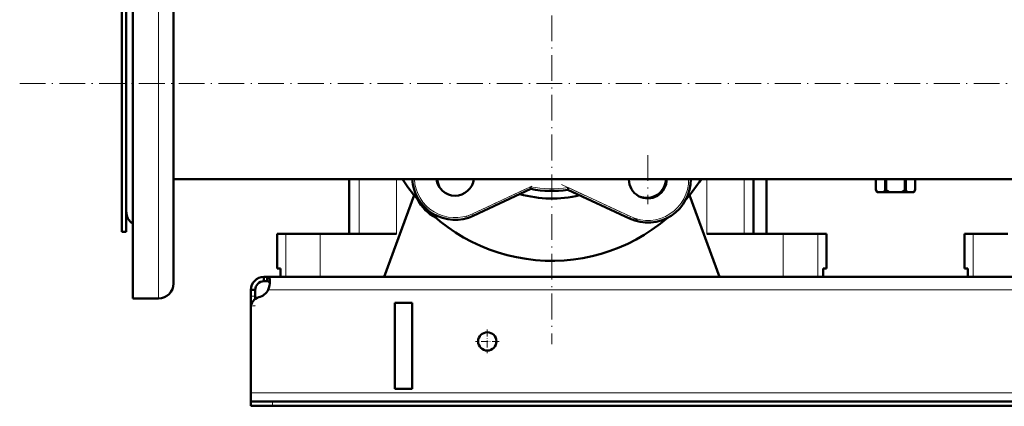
# Model space of a CAD drawing. Extents: x -1595 to 1972, y -1605 to 604.
# Tile 28 of 53: x -256 to 202, y -283 to -103. Entities that reach past the tile are written whole.
import ezdxf

# ---------------------------------------------------------------- set-up
doc = ezdxf.new("R2010")
doc.units = 0
doc.linetypes.add('DASHDOT', pattern=[18.5, 12, -3, 0.5, -3])

msp = doc.modelspace()

# ---------------------------------------------------------------- linework, layer by layer
at = {"color": 7, "linetype": 'DASHDOT', "lineweight": 18}
for p, q in [((-8.43, 121.07), (-8.43, -253.93)), ((-256.04, -132.68), (603.17, -132.68)), ((36.27, -166.01), (36.27, -188.76)), ((47.65, -177.39), (24.9, -177.39)), ((-48.46, -194.76), (-15.41, -179.35)), ((-3.84, -179.65), (31.54, -196.15))]:
    msp.add_line(p, q, dxfattribs=at)
at = {"color": 7, "lineweight": 50}
for p, q in [((-203.43, -180.62), (-203.43, -32.68)), ((-184.43, -177.27), (-184.43, -39.68)), ((-208.43, -63.68), (-208.43, -193.23)), ((-206.43, -63.68), (-206.43, -193.23)), ((-206.43, -161.21), (-206.43, -73.18)), ((-206.43, -192.18), (-206.43, -161.21)), ((487.57, -177.13), (-184.43, -177.13)), ((-184.43, -225.68), (-184.43, -177.27)), ((-102.68, -177.13), (-102.68, -202.68)), ((85.46, -177.13), (85.46, -202.68)), ((91.57, -202.68), (91.57, -177.13)), ((142.47, -177.13), (142.47, -182.18)), ((142.47, -177.13), (142.47, -182.18)), ((146.81, -177.13), (146.81, -182.18)), ((147.23, -177.13), (147.23, -182.18)), ((155.9, -177.13), (155.9, -182.18)), ((156.32, -177.13), (156.32, -182.18)), ((160.66, -177.13), (160.66, -182.18)), ((160.67, -177.13), (160.67, -182.18)), ((-203.43, -232.68), (-203.43, -180.62)), ((-18.14, -181.73), (-44.94, -194.22)), ((-18.14, -181.73), (-18.27, -180.68)), ((-0.92, -182.11), (-0.77, -181.08)), ((27.82, -195.52), (-0.92, -182.11)), ((142.47, -182.18), (142.47, -182.18)), ((143.04, -183.18), (142.47, -182.18)), ((143.04, -183.18), (143.17, -183.18)), ((146.11, -183.18), (143.17, -183.18)), ((146.11, -183.18), (148.63, -183.18)), ((146.81, -182.18), (147.23, -182.18)), ((154.5, -183.18), (148.63, -183.18)), ((154.5, -183.18), (157.02, -183.18)), ((155.9, -182.18), (156.32, -182.18)), ((159.96, -183.18), (157.02, -183.18)), ((159.96, -183.18), (160.09, -183.18)), ((160.09, -183.18), (160.67, -182.18)), ((160.66, -182.18), (160.67, -182.18)), ((-86.43, -222.68), (-72.5, -184.66)), ((55.63, -184.66), (69.57, -222.68)), ((-208.43, -193.23), (-208.43, -201.68)), ((-206.43, -193.23), (-206.43, -201.68)), ((-206.43, -201.68), (-208.43, -201.68)), ((-136.28, -202.68), (-132.23, -202.68)), ((-136.28, -218.68), (-136.28, -202.68)), ((-132.23, -202.68), (-116.19, -202.68)), ((-116.19, -202.68), (-80.68, -202.68)), ((63.81, -202.68), (99.32, -202.68)), ((91.57, -202.68), (94.79, -202.68)), ((99.32, -202.68), (115.36, -202.68)), ((115.36, -202.68), (119.42, -202.68)), ((119.42, -218.68), (119.42, -202.68)), ((183.72, -202.68), (187.77, -202.68)), ((183.72, -218.68), (183.72, -202.68)), ((187.77, -202.68), (203.81, -202.68)), ((-134.72, -218.68), (-136.28, -218.68)), ((-134.72, -218.68), (-134.72, -222.68)), ((117.85, -222.68), (117.85, -218.68)), ((119.42, -218.68), (117.85, -218.68)), ((117.85, -218.68), (117.85, -222.68)), ((185.28, -218.68), (183.72, -218.68)), ((185.28, -218.68), (185.28, -222.68)), ((-142.43, -222.68), (-142.43, -224.68)), ((-140.9, -222.68), (-142.43, -222.68)), ((-140.9, -222.68), (-140.9, -224.68)), ((444.03, -222.68), (-140.9, -222.68)), ((-132.23, -222.68), (-134.72, -222.68)), ((-116.19, -222.68), (-132.23, -222.68)), ((-86.43, -222.68), (-116.19, -222.68)), ((99.32, -222.68), (69.57, -222.68)), ((115.36, -222.68), (99.32, -222.68)), ((117.85, -222.68), (115.36, -222.68)), ((187.77, -222.68), (185.28, -222.68)), ((203.81, -222.68), (187.77, -222.68)), ((-148.43, -228.68), (-146.43, -228.68)), ((-148.43, -231.67), (-148.43, -228.68)), ((-146.43, -231.67), (-146.43, -228.68)), ((-140.9, -224.68), (-142.43, -224.68)), ((-203.43, -232.68), (-191.43, -232.68)), ((-148.43, -236.19), (-148.43, -231.67)), ((-146.43, -232.93), (-146.43, -231.67)), ((-148.43, -236.19), (-148.43, -236.92)), ((-148.43, -236.93), (-148.43, -276.68)), ((-81.43, -274.68), (-81.43, -234.68)), ((-73.43, -234.68), (-81.43, -234.68)), ((-73.43, -234.68), (-73.43, -274.68)), ((-73.43, -274.68), (-81.43, -274.68)), ((-148.43, -276.68), (-148.43, -280.68)), ((-148.43, -280.68), (-148.43, -282.68)), ((-148.43, -280.68), (-138.43, -280.68)), ((-148.43, -282.68), (-138.43, -282.68)), ((441.57, -280.68), (-138.43, -280.68)), ((-138.43, -282.68), (441.57, -282.68))]:
    msp.add_line(p, q, dxfattribs=at)
at = {"color": 7, "lineweight": 18}
for p, q in [((-191.43, -180.62), (-191.43, -32.68)), ((-98.05, -177.13), (-98.05, -202.68)), ((-80.68, -177.13), (-80.68, -202.68)), ((63.81, -177.13), (63.81, -202.68)), ((81.18, -177.13), (81.18, -202.68)), ((-191.43, -232.68), (-191.43, -180.62)), ((-45.36, -193.32), (-18.27, -180.68)), ((-0.77, -181.08), (28.24, -194.61)), ((-45.36, -193.32), (-44.94, -194.22)), ((28.24, -194.61), (27.82, -195.52)), ((-132.23, -202.68), (-132.23, -222.68)), ((-116.19, -202.68), (-116.19, -222.68)), ((99.32, -202.68), (99.32, -222.68)), ((115.36, -202.68), (115.36, -222.68)), ((187.77, -202.68), (187.77, -222.68)), ((443.54, -228.68), (-140.41, -228.68)), ((-148.43, -231.67), (-146.43, -231.67)), ((-148.43, -236.19), (-148.38, -236.19)), ((451.57, -276.68), (-148.43, -276.68)), ((-138.43, -280.68), (-138.43, -282.68))]:
    msp.add_line(p, q, dxfattribs=at)
at = {"color": 7, "linetype": 'DASHDOT', "lineweight": 18, "ltscale": 0.06}
msp.add_line((-148.63, -236.19), (-146.23, -236.19), dxfattribs=at)
at = {"color": 7, "linetype": 'DASHDOT', "lineweight": 18, "ltscale": 0.27625}
for p, q in [((-38.43, -247.15), (-38.43, -258.2)), ((-32.91, -252.68), (-43.96, -252.68))]:
    msp.add_line(p, q, dxfattribs=at)
at = {"color": 7, "linetype": 'DASHDOT', "lineweight": 18, "ltscale": 0.060015}
msp.add_line((-138.43, -280.48), (-138.43, -282.88), dxfattribs=at)
at = {"color": 7, "lineweight": 50}
for points in [[(-139.56, -224.8), (-139.58, -224.35), (-139.63, -223.94), (-139.76, -223.47), (-139.95, -223.11), (-140.22, -222.85), (-140.53, -222.72), (-140.9, -222.68)], [(-139.6, -225.62), (-139.74, -225.24), (-139.97, -224.95), (-140.28, -224.77), (-140.69, -224.69), (-140.9, -224.68)], [(-140.41, -228.68), (-140.04, -227.69), (-139.78, -226.69), (-139.61, -225.71), (-139.56, -224.8)]]:
    msp.add_lwpolyline(points, dxfattribs=at)
msp.add_circle((-38.43, -252.68), 4.25, dxfattribs=at)
for centre, radius, start, end in [((-8.43, -132.68), 82.5, 212.6013, 310.7565), ((-53.39, -176.1), 20, 182.9558, 295), ((-53.39, -176.1), 8.75, 186.7688, 353.2312), ((-52.63, -176.87), 9, 181.63, 207.8137), ((36.27, -177.39), 8.75, 178.304, 180), ((36.27, -177.39), 8.75, 180, 1.696), ((36.27, -177.39), 20, 245, 0.7419), ((35.76, -176.87), 9, 247.269, 358.37), ((-8.43, -132.68), 82.5, 319.2434, 327.3987), ((-8.43, -132.68), 50, 258.8069, 278.6429), ((149.47, -178.04), 8.13, 210.5839, 219.1924), ((139.81, -178.04), 8.13, 320.8076, 329.4161), ((154.54, -173.45), 11.38, 230.0555, 238.7162), ((148.59, -173.45), 11.38, 301.2838, 309.9445), ((163.32, -178.04), 8.13, 210.5839, 219.1924), ((153.66, -178.04), 8.13, 320.8076, 329.4161), ((-53.14, -177.39), 20, 207.2291, 242.7676), ((-8.43, -132.68), 53.5, 253.9586, 283.9182), ((-199.43, -192.18), 7, 180, 235.1501), ((-142.43, -228.68), 6, 90, 180), ((-191.43, -225.68), 7, 270, 360), ((-191.43, -225.68), 7, 270, 360), ((-142.43, -228.68), 4, 90, 180), ((-146.56, -225.34), 7, 285.0849, 331.513), ((-143.43, -236.93), 5, 105.0849, 180)]:
    msp.add_arc(centre, radius, start, end, dxfattribs=at)
at = {"color": 7, "lineweight": 18}
for centre, radius, start, end in [((-53.39, -176.1), 19, 183.1115, 295), ((36.27, -177.39), 19, 245, 0.7809), ((-8.43, -132.68), 49, 258.4265, 278.9948)]:
    msp.add_arc(centre, radius, start, end, dxfattribs=at)

doc.saveas('drawing.dxf')
